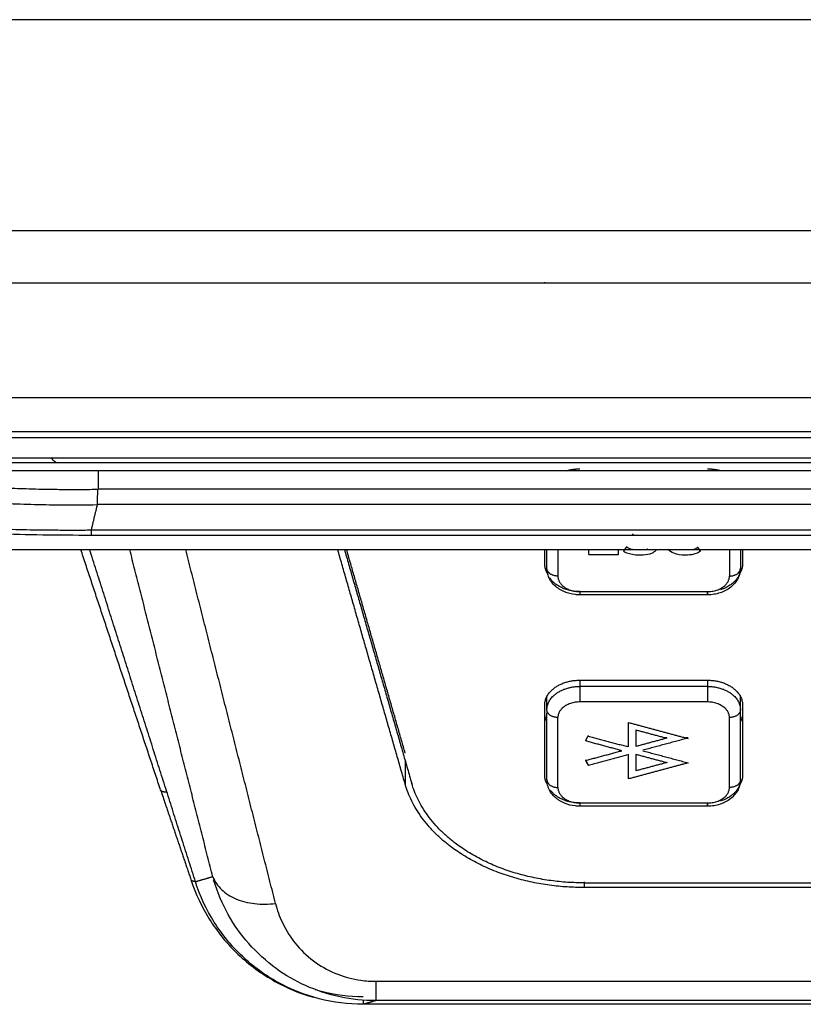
# Model space of a CAD drawing. Header units: millimetres. Extents: x 9946 to 11276, y -3292 to -1962.
# Tile 58 of 170: x 10876 to 10912, y -2858 to -2813. Entities that reach past the tile are written whole.
import ezdxf

# ---------------------------------------------------------------- set-up
doc = ezdxf.new("R2010")
doc.units = ezdxf.units.MM
doc.layers.add('ROXX NEO lite', color=7, linetype='Continuous', true_color=0x000000)

msp = doc.modelspace()

# ---------------------------------------------------------------- linework, layer by layer
at = {"layer": 'ROXX NEO lite', "color": 18, "lineweight": -3, "true_color": 0x000000}
for points, degree in [([(11049.639, -2813.316), (10936.139, -2813.316), (10822.639, -2813.316)], 2), ([(10998.633, -2822.927), (10906.589, -2822.927), (10814.544, -2822.927)], 2), ([(10814.544, -2825.291), (10906.283, -2825.291), (10998.022, -2825.291)], 2), ([(10900.139, -2825.291), (10900.139, -2825.278), (10900.139, -2825.265)], 2), ([(10998.022, -2830.525), (10900.48, -2830.525), (10802.939, -2830.525)], 2), ([(10997.996, -2832.064), (10900.467, -2832.064), (10802.939, -2832.064)], 2), ([(10802.939, -2832.323), (10936.139, -2832.323), (11069.339, -2832.323)], 2), ([(10848.176, -2833.251), (10936.139, -2833.251), (11024.102, -2833.251)], 2), ([(10877.899, -2833.469), (10877.826, -2833.388), (10877.75, -2833.312), (10877.671, -2833.239)], 3), ([(10848.018, -2833.469), (10936.139, -2833.469), (11024.26, -2833.469)], 2), ([(10866.638, -2833.827), (10936.139, -2833.827), (11005.641, -2833.827)], 2), ([(10879.792, -2834.679), (10879.792, -2834.828), (10879.791, -2835.126), (10879.788, -2835.319), (10879.786, -2835.379)], 3), ([(10992.445, -2834.679), (10936.139, -2834.679), (10879.833, -2834.679)], 2), ([(10874.576, -2835.258), (10874.904, -2835.284), (10875.635, -2835.328), (10876.915, -2835.373), (10878.319, -2835.391), (10879.297, -2835.386), (10879.786, -2835.379)], 3), ([(10879.786, -2835.379), (10879.646, -2835.963), (10879.506, -2836.547)], 2), ([(10992.445, -2835.378), (10936.139, -2835.378), (10879.833, -2835.378)], 2), ([(10879.504, -2836.778), (10878.756, -2836.778), (10877.304, -2836.767), (10875.19, -2836.719), (10873.268, -2836.641), (10872.179, -2836.573), (10871.68, -2836.534)], 3), ([(10879.506, -2836.547), (10879.505, -2836.676), (10879.505, -2836.755), (10879.504, -2836.778)], 3), ([(10992.771, -2836.778), (10936.137, -2836.778), (10879.504, -2836.778)], 2), ([(10992.772, -2836.547), (10936.139, -2836.547), (10879.506, -2836.547)], 2), ([(10903.837, -2837.31), (10903.798, -2837.371), (10903.757, -2837.432), (10903.718, -2837.493)], 3), ([(10904.137, -2837.419), (10904.032, -2837.395), (10903.937, -2837.358), (10903.839, -2837.306)], 3), ([(10906.864, -2837.428), (10906.94, -2837.404), (10907.014, -2837.372), (10907.092, -2837.328)], 3), ([(10882.663, -2848.343), (10880.85, -2842.881), (10879.038, -2837.419)], 2), ([(10884.256, -2852.542), (10881.849, -2844.981), (10879.441, -2837.419)], 2), ([(10885.042, -2852.311), (10883.153, -2844.865), (10881.265, -2837.419)], 2), ([(10887.895, -2853.524), (10885.853, -2845.472), (10883.81, -2837.419)], 2), ([(10893.794, -2848.101), (10892.257, -2842.76), (10890.721, -2837.419)], 2), ([(10891.027, -2837.419), (10892.558, -2842.739), (10894.089, -2848.059)], 2), ([(10893.794, -2846.687), (10892.461, -2842.053), (10891.127, -2837.419)], 2), ([(10900.139, -2838.064), (10900.139, -2837.742), (10900.139, -2837.419)], 2), ([(10900.239, -2838.276), (10900.239, -2837.857), (10900.239, -2837.438)], 2), ([(10900.739, -2837.452), (10900.739, -2838.041), (10900.739, -2838.63)], 2), ([(10902.142, -2837.644), (10902.142, -2837.532), (10902.142, -2837.419)], 2), ([(10903.479, -2837.665), (10902.811, -2837.665), (10902.142, -2837.665)], 2), ([(10903.479, -2837.465), (10903.479, -2837.565), (10903.479, -2837.665)], 2), ([(10907.133, -2837.539), (10907.16, -2837.525), (10907.186, -2837.509), (10907.21, -2837.493)], 3), ([(10908.539, -2837.419), (10908.539, -2838.025), (10908.539, -2838.63)], 2), ([(10909.039, -2837.419), (10909.039, -2837.848), (10909.039, -2838.276)], 2), ([(10909.139, -2837.419), (10909.139, -2837.742), (10909.139, -2838.064)], 2), ([(10901.739, -2839.337), (10904.639, -2839.337), (10907.539, -2839.337)], 2), ([(10907.539, -2839.483), (10904.639, -2839.483), (10901.739, -2839.483)], 2), ([(10901.739, -2843.367), (10904.639, -2843.367), (10907.539, -2843.367)], 2), ([(10901.739, -2843.408), (10901.739, -2843.529), (10901.739, -2843.65)], 2), ([(10907.539, -2843.65), (10904.639, -2843.65), (10901.739, -2843.65)], 2), ([(10907.539, -2843.368), (10907.539, -2843.509), (10907.539, -2843.65)], 2), ([(10900.239, -2844.711), (10900.239, -2844.408), (10900.239, -2844.105)], 2), ([(10909.039, -2844.711), (10909.039, -2844.408), (10909.039, -2844.105)], 2), ([(10900.139, -2847.681), (10900.139, -2846.09), (10900.139, -2844.499)], 2), ([(10907.539, -2844.357), (10904.639, -2844.357), (10901.739, -2844.357)], 2), ([(10909.139, -2844.499), (10909.139, -2846.09), (10909.139, -2847.681)], 2), ([(10900.239, -2847.893), (10900.239, -2846.373), (10900.239, -2844.852)], 2), ([(10909.039, -2847.893), (10909.039, -2846.352), (10909.039, -2844.81)], 2), ([(10900.739, -2848.246), (10900.739, -2846.655), (10900.739, -2845.064)], 2), ([(10903.956, -2846.402), (10903.956, -2845.847), (10903.956, -2845.293)], 2), ([(10903.956, -2845.293), (10905.308, -2845.657), (10906.66, -2846.021)], 2), ([(10908.539, -2848.246), (10908.539, -2846.655), (10908.539, -2845.064)], 2), ([(10902.005, -2846.111), (10902.065, -2845.999), (10902.125, -2845.888)], 2), ([(10904.294, -2846.381), (10904.294, -2845.999), (10904.294, -2845.618)], 2), ([(10905.711, -2846.021), (10905.002, -2845.83), (10904.294, -2845.639)], 2), ([(10902.01, -2846.112), (10902.007, -2846.112), (10902.005, -2846.111)], 2), ([(10902.005, -2846.132), (10902.009, -2846.124), (10902.013, -2846.116)], 2), ([(10903.65, -2846.575), (10902.827, -2846.353), (10902.005, -2846.132)], 2), ([(10902.125, -2845.909), (10903.018, -2846.149), (10903.911, -2846.39)], 2), ([(10905.711, -2845.999), (10905.002, -2846.19), (10904.294, -2846.381)], 2), ([(10906.66, -2845.999), (10905.63, -2846.276), (10904.6, -2846.554)], 2), ([(10905.686, -2845.984), (10905.63, -2845.984), (10905.574, -2845.984)], 2), ([(10906.654, -2845.984), (10906.608, -2845.984), (10906.561, -2845.984)], 2), ([(10902.005, -2847.018), (10902.827, -2846.796), (10903.65, -2846.575)], 2), ([(10903.922, -2846.758), (10903.024, -2846.999), (10902.125, -2847.241)], 2), ([(10903.956, -2847.836), (10903.956, -2847.282), (10903.956, -2846.727)], 2), ([(10904.294, -2847.49), (10904.294, -2847.108), (10904.294, -2846.727)], 2), ([(10905.711, -2847.129), (10905.002, -2846.939), (10904.294, -2846.749)], 2), ([(10904.6, -2846.575), (10905.63, -2846.852), (10906.66, -2847.129)], 2), ([(10893.794, -2847.035), (10893.794, -2847.568), (10893.794, -2848.101)], 2), ([(10902.125, -2847.22), (10902.065, -2847.108), (10902.005, -2846.997)], 2), ([(10902.125, -2847.241), (10902.065, -2847.129), (10902.005, -2847.018)], 2), ([(10906.66, -2847.129), (10905.308, -2847.493), (10903.956, -2847.857)], 2), ([(10905.711, -2847.108), (10905.002, -2847.299), (10904.294, -2847.49)], 2), ([(10903.956, -2847.857), (10903.956, -2847.847), (10903.956, -2847.836)], 2), ([(10901.739, -2848.953), (10904.639, -2848.953), (10907.539, -2848.953)], 2), ([(10907.539, -2849.1), (10904.639, -2849.1), (10901.739, -2849.1)], 2), ([(10884.062, -2852.478), (10884.145, -2852.499), (10884.228, -2852.519)], 2), ([(10885.042, -2852.311), (10884.649, -2852.427), (10884.256, -2852.542)], 2), ([(10885.042, -2852.311), (10885.125, -2852.525), (10885.394, -2852.919), (10886.064, -2853.348), (10886.928, -2853.57), (10887.572, -2853.565), (10887.895, -2853.524)], 3), ([(10901.927, -2852.545), (10901.927, -2852.673), (10901.927, -2852.8)], 2), ([(10901.928, -2852.588), (10936.139, -2852.588), (10970.35, -2852.588)], 2), ([(10970.351, -2852.8), (10936.139, -2852.8), (10901.927, -2852.8)], 2), ([(10892.453, -2857.067), (10936.139, -2857.067), (10979.825, -2857.067)], 2), ([(10892.453, -2857.945), (10892.169, -2858.029), (10891.886, -2858.112)], 2), ([(10979.825, -2857.945), (10936.139, -2857.945), (10892.453, -2857.945)], 2)]:
    msp.add_open_spline(points, degree=degree, dxfattribs=at)
for points, weights in [([(10901.134, -2833.835), (10901.425, -2833.751), (10901.739, -2833.751)], [0.888126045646, 0.924708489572, 1]), ([(10907.539, -2833.751), (10907.83, -2833.751), (10908.103, -2833.823)], [1, 0.929910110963, 0.893365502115]), ([(10879.833, -2833.834), (10879.833, -2834.259), (10879.833, -2834.679)], [0.996946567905, 0.998206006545, 1]), ([(10869.262, -2837.204), (10872.686, -2837.419), (10877.292, -2837.419)], [1, 0.933566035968, 1]), ([(10907.092, -2837.306), (10907.15, -2837.4), (10907.21, -2837.493)], [1, 0.99999429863, 1]), ([(10907.092, -2837.328), (10907.15, -2837.421), (10907.21, -2837.514)], [1, 0.99999429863, 1]), ([(10900.266, -2838.505), (10900.139, -2838.293), (10900.139, -2838.064)], [0.886026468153, 0.922514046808, 1]), ([(10900.739, -2838.63), (10900.239, -2838.63), (10900.239, -2838.276)], [1, 0.707106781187, 1]), ([(10909.039, -2838.276), (10909.039, -2838.971), (10908.138, -2839.249)], [1, 0.786487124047, 0.884266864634]), ([(10908.539, -2838.63), (10909.039, -2838.63), (10909.039, -2838.276)], [1, 0.707106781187, 1]), ([(10909.139, -2838.064), (10909.139, -2838.316), (10908.988, -2838.544)], [1, 0.91563012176, 0.879866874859]), ([(10901.739, -2839.337), (10900.769, -2839.337), (10900.371, -2838.711)], [1, 0.788641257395, 0.882325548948]), ([(10900.739, -2838.63), (10900.739, -2839.337), (10901.739, -2839.337)], [1, 0.707106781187, 1]), ([(10907.539, -2839.337), (10908.539, -2839.337), (10908.539, -2838.63)], [1, 0.707106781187, 1]), ([(10901.739, -2839.337), (10901.739, -2839.483), (10901.739, -2839.483)], [1, 0.923879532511, 1]), ([(10907.539, -2839.337), (10907.539, -2839.483), (10907.539, -2839.483)], [1, 0.923889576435, 1]), ([(10907.539, -2839.483), (10907.539, -2839.483), (10907.539, -2839.337)], [1, 0.923869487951, 1]), ([(10900.139, -2844.499), (10900.139, -2843.367), (10901.739, -2843.367)], [1, 0.707106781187, 1]), ([(10900.239, -2844.711), (10900.239, -2843.65), (10901.739, -2843.65)], [1, 0.707106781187, 1]), ([(10901.739, -2843.65), (10901.739, -2844.004), (10901.739, -2844.357)], [1, 0.707106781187, 1]), ([(10907.539, -2843.367), (10909.139, -2843.367), (10909.139, -2844.499)], [1, 0.707106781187, 1]), ([(10907.539, -2843.65), (10907.539, -2844.004), (10907.539, -2844.357)], [1, 0.707106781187, 1]), ([(10907.539, -2843.65), (10909.039, -2843.65), (10909.039, -2844.711)], [1, 0.707106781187, 1]), ([(10901.739, -2844.357), (10900.739, -2844.357), (10900.739, -2845.064)], [1, 0.707106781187, 1]), ([(10908.539, -2845.064), (10908.539, -2844.357), (10907.539, -2844.357)], [1, 0.707106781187, 1]), ([(10900.234, -2845.236), (10900.139, -2845.05), (10900.139, -2844.852)], [0.896153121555, 0.932538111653, 1]), ([(10900.739, -2845.064), (10900.239, -2845.064), (10900.239, -2844.711)], [1, 0.707106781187, 1]), ([(10909.039, -2844.711), (10909.039, -2845.064), (10908.539, -2845.064)], [1, 0.707106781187, 1]), ([(10909.139, -2844.852), (10909.139, -2845.055), (10909.039, -2845.246)], [1, 0.930756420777, 0.894252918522]), ([(10900.234, -2848.064), (10900.139, -2847.878), (10900.139, -2847.681)], [0.896153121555, 0.932538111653, 1]), ([(10909.139, -2847.681), (10909.139, -2847.923), (10908.999, -2848.143)], [1, 0.918615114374, 0.882458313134]), ([(10901.927, -2852.8), (10895.146, -2852.8), (10893.794, -2848.101)], [1, 0.774392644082, 1]), ([(10901.928, -2852.588), (10895.392, -2852.588), (10894.089, -2848.059)], [1, 0.77439264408, 1]), ([(10900.239, -2847.893), (10900.239, -2848.246), (10900.739, -2848.246)], [1, 0.707106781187, 1]), ([(10909.039, -2847.893), (10909.039, -2848.588), (10908.138, -2848.865)], [1, 0.786487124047, 0.884266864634]), ([(10909.039, -2847.893), (10909.039, -2848.246), (10908.539, -2848.246)], [1, 0.707106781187, 1]), ([(10901.739, -2848.953), (10900.812, -2848.953), (10900.398, -2848.367)], [1, 0.796244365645, 0.875980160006]), ([(10900.739, -2848.246), (10900.739, -2848.953), (10901.739, -2848.953)], [1, 0.707106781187, 1]), ([(10907.539, -2848.953), (10908.539, -2848.953), (10908.539, -2848.246)], [1, 0.707106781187, 1]), ([(10901.739, -2848.953), (10901.739, -2849.1), (10901.739, -2849.1)], [1, 0.923879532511, 1]), ([(10907.539, -2848.953), (10907.539, -2849.1), (10907.539, -2849.1)], [1, 0.923889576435, 1]), ([(10907.539, -2849.1), (10907.539, -2849.1), (10907.539, -2848.953)], [1, 0.923869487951, 1]), ([(10892.453, -2857.067), (10892.453, -2857.924), (10892.453, -2857.945)], [1, 0.927167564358, 1])]:
    msp.add_rational_spline(points, weights, degree=2, dxfattribs=at)
for points, knots in [([(10875.062, -2834.575), (10875.174, -2834.584), (10875.413, -2834.6), (10875.818, -2834.623), (10876.289, -2834.644), (10876.835, -2834.662), (10877.455, -2834.677), (10878.152, -2834.686), (10878.934, -2834.688), (10879.489, -2834.684), (10879.781, -2834.68)], [-5.334286, -5.334286, -5.334286, -5.334286, -4.835553, -4.308472, -3.725464, -3.089974, -2.404697, -1.677077, -0.889656, -0.010966, -0.010966, -0.010966, -0.010966]), ([(10879.506, -2836.547), (10879.267, -2836.549), (10878.796, -2836.551), (10878.096, -2836.549), (10877.412, -2836.544), (10876.739, -2836.534), (10876.083, -2836.521), (10875.445, -2836.505), (10874.821, -2836.484), (10874.206, -2836.459), (10873.59, -2836.43), (10872.962, -2836.393), (10872.56, -2836.365), (10872.359, -2836.349)], [-8.049712, -8.049712, -8.049712, -8.049712, -7.330163, -6.632848, -5.935773, -5.242141, -4.551583, -3.862132, -3.166971, -2.458543, -1.711996, -0.900378, 0, 0, 0, 0]), ([(10904.126, -2836.703), (10904.133, -2836.718), (10904.148, -2836.737), (10904.169, -2836.753), (10904.176, -2836.757)], [1.4750237, 1.4750237, 1.4750237, 1.4750237, 1.5755139, 1.6142145, 1.6142145, 1.6142145, 1.6142145]), ([(10904.491, -2837.681), (10904.388, -2837.681), (10904.19, -2837.669), (10903.925, -2837.611), (10903.78, -2837.55), (10903.718, -2837.514)], [0, 0, 0, 0, 0.2747022, 0.5502543, 0.8275814, 0.8275814, 0.8275814, 0.8275814]), ([(10905.066, -2837.574), (10905.022, -2837.596), (10904.866, -2837.656), (10904.655, -2837.681), (10904.491, -2837.681)], [3.5325712, 3.5325712, 3.5325712, 3.5325712, 3.6965977, 4.0472155, 4.0472155, 4.0472155, 4.0472155]), ([(10904.828, -2837.4), (10904.824, -2837.402), (10904.799, -2837.414), (10904.769, -2837.424), (10904.742, -2837.431)], [3.8015519, 3.8015519, 3.8015519, 3.8015519, 3.8228728, 3.9262668, 3.9262668, 3.9262668, 3.9262668]), ([(10905.066, -2837.553), (10905.115, -2837.528), (10905.167, -2837.491), (10905.206, -2837.448), (10905.213, -2837.439)], [0.5146443, 0.5146443, 0.5146443, 0.5146443, 0.6993101, 0.7440972, 0.7440972, 0.7440972, 0.7440972]), ([(10906.533, -2837.681), (10906.335, -2837.681), (10906.03, -2837.627), (10905.817, -2837.492), (10905.745, -2837.419)], [-4.0359135, -4.0359135, -4.0359135, -4.0359135, -3.4879925, -3.0762872, -3.0762872, -3.0762872, -3.0762872]), ([(10907.133, -2837.56), (10907.069, -2837.593), (10906.889, -2837.656), (10906.668, -2837.681), (10906.533, -2837.681)], [0.1116212, 0.1116212, 0.1116212, 0.1116212, 0.3719664, 0.7429153, 0.7429153, 0.7429153, 0.7429153]), ([(10909.039, -2838.276), (10909.039, -2838.347), (10909.032, -2838.417), (10909.017, -2838.487), (10908.981, -2838.656), (10908.902, -2838.813), (10908.789, -2838.95), (10908.676, -2839.088), (10908.53, -2839.202), (10908.364, -2839.289), (10908.205, -2839.372), (10908.029, -2839.429), (10907.845, -2839.459), (10907.744, -2839.475), (10907.642, -2839.483), (10907.539, -2839.483)], [0, 0, 0, 0, 0.23725, 0.23725, 0.23725, 0.819531, 0.819531, 0.819531, 1.411797, 1.411797, 1.411797, 1.977164, 1.977164, 1.977164, 2.286035, 2.286035, 2.286035, 2.286035]), ([(10901.739, -2839.483), (10901.671, -2839.483), (10901.604, -2839.48), (10901.536, -2839.472), (10901.366, -2839.454), (10901.2, -2839.413), (10901.046, -2839.35), (10900.873, -2839.278), (10900.717, -2839.18), (10900.588, -2839.057), (10900.451, -2838.925), (10900.347, -2838.767), (10900.289, -2838.59), (10900.27, -2838.531), (10900.256, -2838.47), (10900.248, -2838.408)], [2.048785, 2.048785, 2.048785, 2.048785, 2.253053, 2.253053, 2.253053, 2.77113, 2.77113, 2.77113, 3.354384, 3.354384, 3.354384, 3.976754, 3.976754, 3.976754, 4.186844, 4.186844, 4.186844, 4.186844]), ([(10901.739, -2849.1), (10901.671, -2849.1), (10901.604, -2849.096), (10901.536, -2849.089), (10901.366, -2849.071), (10901.2, -2849.03), (10901.046, -2848.966), (10900.873, -2848.895), (10900.717, -2848.797), (10900.588, -2848.673), (10900.451, -2848.542), (10900.347, -2848.383), (10900.289, -2848.207), (10900.262, -2848.124), (10900.246, -2848.037), (10900.241, -2847.95)], [2.048785, 2.048785, 2.048785, 2.048785, 2.253053, 2.253053, 2.253053, 2.77113, 2.77113, 2.77113, 3.354384, 3.354384, 3.354384, 3.976754, 3.976754, 3.976754, 4.270285, 4.270285, 4.270285, 4.270285]), ([(10909.039, -2847.893), (10909.039, -2847.963), (10909.032, -2848.034), (10909.017, -2848.103), (10908.981, -2848.273), (10908.902, -2848.43), (10908.789, -2848.566), (10908.676, -2848.705), (10908.53, -2848.819), (10908.364, -2848.905), (10908.205, -2848.988), (10908.029, -2849.045), (10907.845, -2849.075), (10907.744, -2849.092), (10907.642, -2849.1), (10907.539, -2849.1)], [0, 0, 0, 0, 0.23725, 0.23725, 0.23725, 0.819531, 0.819531, 0.819531, 1.411797, 1.411797, 1.411797, 1.977164, 1.977164, 1.977164, 2.286035, 2.286035, 2.286035, 2.286035]), ([(10892.453, -2857.945), (10891.907, -2857.945), (10890.823, -2857.838), (10889.208, -2857.294), (10887.924, -2856.557), (10886.61, -2855.363), (10885.746, -2854.138), (10885.256, -2853.032), (10885.082, -2852.452)], [0, 0, 0, 0, 1.808005, 3.61601, 5.424015, 7.232019, 9.040024, 10.713259, 10.713259, 10.713259, 10.713259]), ([(10887.895, -2853.524), (10887.97, -2853.819), (10888.207, -2854.488), (10888.799, -2855.425), (10889.67, -2856.231), (10890.673, -2856.774), (10891.625, -2857.025), (10892.224, -2857.067), (10892.453, -2857.067)], [-7.39627, -7.39627, -7.39627, -7.39627, -6.169466, -4.576423, -3.158763, -1.89119, -0.725182, 0, 0, 0, 0]), ([(10889.693, -2857.438), (10889.793, -2857.468), (10890.512, -2857.668), (10891.237, -2857.76), (10891.879, -2857.756)], [-2.266535, -2.266535, -2.266535, -2.266535, -1.951897, 0, 0, 0, 0])]:
    msp.add_open_spline(points, degree=3, knots=knots, dxfattribs=at)
at = {"layer": 'ROXX NEO lite', "color": 18, "true_color": 0x000000}
for points, degree in [([(10877.292, -2837.419), (10936.139, -2837.419), (10994.986, -2837.419)], 2), ([(10877.292, -2837.419), (10936.139, -2837.419), (10994.986, -2837.419)], 2), ([(10891.886, -2858.112), (10891.195, -2858.112), (10889.866, -2857.942), (10887.968, -2857.189), (10886.329, -2855.993), (10885.034, -2854.414), (10884.466, -2853.2), (10884.256, -2852.542)], 3), ([(10891.886, -2858.112), (10891.195, -2858.112), (10889.866, -2857.942), (10887.968, -2857.189), (10886.329, -2855.993), (10885.034, -2854.414), (10884.466, -2853.2), (10884.256, -2852.542)], 3), ([(10891.879, -2857.924), (10891.879, -2858.009), (10891.879, -2858.093)], 2), ([(10891.879, -2857.924), (10891.879, -2858.009), (10891.879, -2858.093)], 2), ([(10980.393, -2858.112), (10936.139, -2858.112), (10891.886, -2858.112)], 2), ([(10980.393, -2858.112), (10936.139, -2858.112), (10891.886, -2858.112)], 2)]:
    msp.add_open_spline(points, degree=degree, dxfattribs=at)
for points, knots in [([(10882.663, -2848.343), (10882.68, -2848.391), (10882.762, -2848.642), (10882.848, -2848.898), (10882.915, -2849.095), (10882.948, -2849.192)], [-0.9271806, -0.9271806, -0.9271806, -0.9271806, -0.6272049, -0.3182172, 0, 0, 0, 0]), ([(10882.663, -2848.343), (10882.68, -2848.391), (10882.762, -2848.642), (10882.848, -2848.898), (10882.915, -2849.095), (10882.948, -2849.192)], [-0.9271806, -0.9271806, -0.9271806, -0.9271806, -0.6272049, -0.3182172, 0, 0, 0, 0]), ([(10884.062, -2852.478), (10884.265, -2853.088), (10884.827, -2854.285), (10886.105, -2855.885), (10887.872, -2857.163), (10889.004, -2857.619), (10889.624, -2857.787)], [0, 0, 0, 0, 2.0384, 4.076799, 6.115199, 8.132675, 8.132675, 8.132675, 8.132675]), ([(10884.062, -2852.478), (10884.265, -2853.088), (10884.827, -2854.285), (10886.105, -2855.885), (10887.872, -2857.163), (10889.004, -2857.619), (10889.624, -2857.787)], [0, 0, 0, 0, 2.0384, 4.076799, 6.115199, 8.132675, 8.132675, 8.132675, 8.132675])]:
    msp.add_open_spline(points, degree=3, knots=knots, dxfattribs=at)
for points, weights in [([(10882.93, -2848.464), (10882.696, -2848.455), (10882.666, -2848.367)], [0.941837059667, 0.943449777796, 1]), ([(10882.93, -2848.464), (10882.696, -2848.455), (10882.666, -2848.367)], [0.941837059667, 0.943449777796, 1]), ([(10882.948, -2849.192), (10883.505, -2850.839), (10884.062, -2852.478)], [1, 0.999978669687, 1]), ([(10882.948, -2849.192), (10883.505, -2850.839), (10884.062, -2852.478)], [1, 0.999978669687, 1])]:
    msp.add_rational_spline(points, weights, degree=2, dxfattribs=at)

doc.saveas('drawing.dxf')
